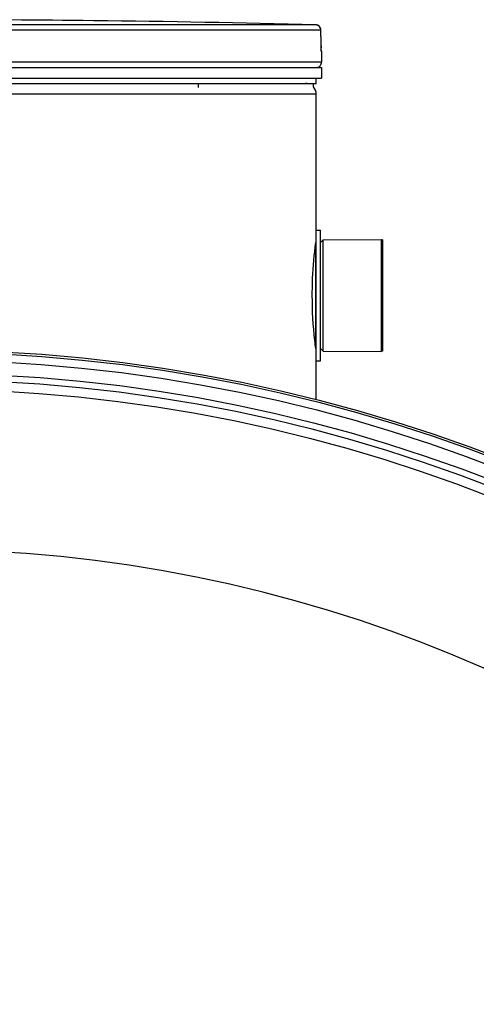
# Model space of a CAD drawing. Header units: millimetres. Extents: x 0 to 420, y 0 to 297.
# Tile 30 of 33: x 337.91 to 343.51, y 252.14 to 264.21. Entities that reach past the tile are written whole.
import ezdxf

# ---------------------------------------------------------------- set-up
doc = ezdxf.new("R2010")
doc.units = ezdxf.units.MM
doc.header["$LTSCALE"] = 23.1
doc.layers.get('0').update_dxf_attribs({"linetype": 'CONTINUOUS'})
for name, color, linetype in [('01_GLOBAL', 7, 'CONTINUOUS'), ('AXES_REF', 7, 'CONTINUOUS'), ('SURFACES', 7, 'CONTINUOUS')]:
    doc.layers.add(name, color=color, linetype=linetype)

msp = doc.modelspace()

# ---------------------------------------------------------------- linework, layer by layer
at = {"color": 9, "linetype": 'Continuous'}
for p, q in [((341.544, 264.148), (336.926, 264.148)), ((341.607, 264.083), (336.929, 264.083)), ((341.607, 264.083), (341.607, 264.083)), ((341.608, 263.937), (341.607, 264.083)), ((341.608, 263.937), (341.608, 263.937)), ((341.614, 263.823), (341.612, 263.823)), ((341.614, 263.691), (331.734, 263.691)), ((341.566, 263.629), (341.588, 263.629)), ((341.542, 261.466), (341.542, 260.197))]:
    msp.add_line(p, q, dxfattribs=at)
at = {"color": 7, "linetype": 'Continuous'}
for p, q in [((338.692, 264.2), (338.691, 264.2)), ((338.821, 264.199), (338.692, 264.2)), ((341.608, 263.924), (341.607, 264.083)), ((341.608, 263.91), (341.608, 263.926)), ((341.608, 263.898), (341.608, 263.913)), ((341.609, 263.887), (341.608, 263.9)), ((341.609, 263.876), (341.609, 263.889)), ((341.609, 263.869), (341.609, 263.878)), ((341.61, 263.862), (341.609, 263.87)), ((341.61, 263.855), (341.609, 263.863)), ((341.61, 263.85), (341.61, 263.857)), ((341.611, 263.842), (341.61, 263.854)), ((341.611, 263.834), (341.611, 263.842)), ((341.611, 263.835), (341.611, 263.834)), ((341.614, 263.823), (341.614, 263.691)), ((331.734, 263.626), (341.614, 263.626)), ((341.588, 263.626), (341.588, 263.629)), ((341.614, 263.626), (341.614, 263.496)), ((331.734, 263.496), (341.614, 263.496)), ((331.799, 263.431), (341.549, 263.431)), ((340.106, 263.379), (340.106, 263.431)), ((341.452, 263.427), (341.452, 263.431)), ((341.515, 263.389), (341.515, 263.431)), ((341.549, 263.431), (341.549, 263.496)), ((341.549, 260.032), (341.549, 261.631)), ((341.549, 261.631), (341.601, 261.631)), ((341.601, 260.032), (341.601, 261.631)), ((341.601, 261.481), (341.633, 261.514)), ((341.633, 261.514), (342.348, 261.517)), ((341.633, 260.149), (341.633, 261.514)), ((342.348, 260.145), (342.348, 261.517)), ((341.601, 260.181), (341.633, 260.149)), ((341.549, 260.032), (341.601, 260.032)), ((341.633, 260.149), (342.348, 260.145))]:
    msp.add_line(p, q, dxfattribs=at)
msp.add_lwpolyline([(341.611, 263.842), (341.61, 263.845), (341.61, 263.848)], dxfattribs=at)
for centre, radius, start, end in [((336.674, 76.459), 187.752, 89.3842, 90.6158), ((336.674, 76.459), 187.752, 88.51363, 89.34452), ((341.542, 264.083), 0.065, 0.4714, 88.5097), ((341.549, 263.823), 0.065, 0, 16.9479), ((341.549, 263.691), 0.065, 304.2644, 360), ((341.571, 263.629), 0.0169, 0, 31.3783), ((336.674, 240.512), 17.207, 0, 87.0277)]:
    msp.add_arc(centre, radius, start, end, dxfattribs=at)
at = {"color": 9, "linetype": 'Continuous'}
for centre, radius, start, end in [((341.542, 264.086), 0.0618, 80.773, 88.4616), ((341.542, 264.084), 0.0643, 79.0843, 80.8147), ((341.541, 264.082), 0.0659, 73.5209, 79.0707), ((341.541, 264.081), 0.067, 71.9797, 73.5335), ((341.541, 264.08), 0.0676, 65.3471, 71.9745), ((341.541, 264.081), 0.0672, 58.802, 65.3574), ((343.861, 263.948), 2.254, 180.2831, 182.0542)]:
    msp.add_arc(centre, radius, start, end, dxfattribs=at)
msp.add_open_spline([(341.607, 264.083), (341.607, 264.104), (341.594, 264.127), (341.576, 264.138)], degree=3, dxfattribs=at)
for points, knots in [([(341.612, 263.823), (341.608, 263.823), (341.615, 263.847), (341.61, 263.856), (341.609, 263.867)], [0, 0, 0, 0, 0.262414, 1, 1, 1, 1]), ([(341.612, 263.823), (341.612, 263.825), (341.612, 263.829), (341.612, 263.833), (341.611, 263.835)], [0, 0, 0, 0, 0.497732, 1, 1, 1, 1])]:
    msp.add_open_spline(points, degree=3, knots=knots, dxfattribs=at)
at = {"color": 7, "linetype": 'Continuous'}
for points, knots in [([(341.501, 260.831), (341.501, 260.902), (341.505, 261.119), (341.525, 261.335), (341.544, 261.481)], [0, 0, 0, 0, 0.324773, 1, 1, 1, 1]), ([(341.544, 260.182), (341.54, 260.214), (341.513, 260.429), (341.501, 260.647), (341.501, 260.831)], [0, 0, 0, 0, 0.149703, 1, 1, 1, 1])]:
    msp.add_open_spline(points, degree=3, knots=knots, dxfattribs=at)
at = {"layer": '01_GLOBAL', "color": 9, "linetype": 'Continuous'}
msp.add_line((331.799, 263.301), (341.549, 263.301), dxfattribs=at)
at = {"layer": '01_GLOBAL', "color": 7, "linetype": 'Continuous'}
for p, q in [((341.549, 261.631), (341.549, 263.301)), ((341.549, 259.554), (341.549, 260.032))]:
    msp.add_line(p, q, dxfattribs=at)
msp.add_circle((336.674, 240.512), 19.656, dxfattribs=at)
for start, end in [(74.9234, 90), (0, 42.245)]:
    msp.add_arc((341.419, 263.301), 0.13, start, end, dxfattribs=at)
at = {"layer": 'AXES_REF', "color": 7, "linetype": 'Continuous'}
for p, q in [((342.361, 261.514), (342.348, 261.514)), ((342.361, 261.514), (342.361, 260.149)), ((342.361, 260.149), (342.348, 260.149))]:
    msp.add_line(p, q, dxfattribs=at)
at = {"layer": 'SURFACES', "color": 7, "linetype": 'Continuous'}
for radius in [19.63, 19.37, 19.175]:
    msp.add_circle((336.674, 240.512), radius, dxfattribs=at)
at = {"layer": 'SURFACES', "color": 9, "linetype": 'Continuous'}
for radius in [19.531, 19.292]:
    msp.add_circle((336.674, 240.512), radius, dxfattribs=at)

doc.saveas('drawing.dxf')
